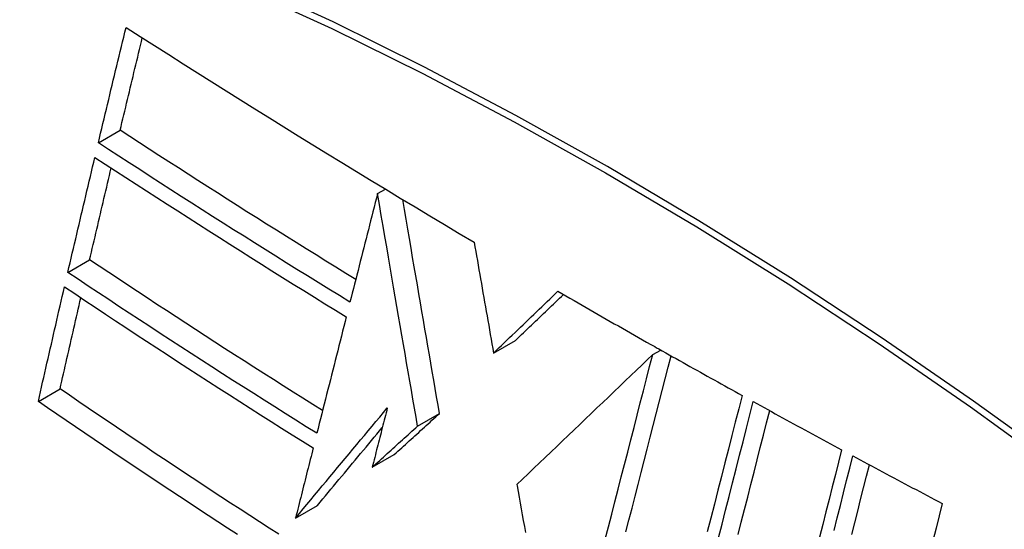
# Model space of a CAD drawing. Header units: inches. Extents: x 338.7 to 398.8, y 128 to 186.9.
# Tile 11 of 110: x 367.003 to 367.268, y 158.198 to 158.334. Entities that reach past the tile are written whole.
import ezdxf

# ---------------------------------------------------------------- set-up
doc = ezdxf.new("R2010")
doc.units = ezdxf.units.IN
doc.header["$MEASUREMENT"] = 0
doc.layers.add('Visible Edges(ANSI)', color=7, linetype='Continuous', lineweight=25)
doc.layers.add('Visible Tangent Edges(ANSI)', color=7, linetype='Continuous', lineweight=25)

msp = doc.modelspace()

# ---------------------------------------------------------------- linework, layer by layer
at = {"layer": 'Visible Edges(ANSI)'}
for p, q in [((367.02456, 158.30123), (367.03041, 158.3046)), ((367.09946, 158.28761), (367.10157, 158.28883)), ((367.09946, 158.28761), (367.09946, 158.28761)), ((367.01638, 158.2665), (367.02222, 158.26986)), ((367.13059, 158.2449), (367.13648, 158.24829)), ((367.17384, 158.24661), (367.17433, 158.24633)), ((367.17328, 158.24447), (367.17544, 158.24571)), ((367.17433, 158.24633), (367.1749, 158.24601)), ((367.00846, 158.23194), (367.01429, 158.2353)), ((367.11019, 158.22531), (367.11609, 158.22871)), ((367.09802, 158.21428), (367.10391, 158.21767)), ((367.13683, 158.20965), (367.13688, 158.20935)), ((367.07746, 158.20067), (367.08335, 158.20406))]:
    msp.add_line(p, q, dxfattribs=at)
at = {"layer": 'Visible Edges(ANSI)', "flags": 128}
for points in [[(367.02456, 158.30123), (367.02486, 158.30252), (367.02517, 158.30381), (367.02548, 158.3051), (367.02578, 158.30639), (367.02609, 158.30767), (367.0264, 158.30896), (367.02671, 158.31025), (367.02702, 158.31154), (367.02733, 158.31283), (367.02763, 158.31412), (367.02794, 158.31541), (367.02825, 158.3167), (367.02856, 158.31799), (367.02887, 158.31928), (367.02918, 158.32057), (367.02949, 158.32186), (367.0298, 158.32315), (367.03011, 158.32444), (367.03043, 158.32573), (367.03074, 158.32702), (367.03105, 158.32831), (367.03136, 158.32959), (367.03167, 158.33088), (367.03198, 158.33217)], [(367.03198, 158.33217), (367.0358, 158.32973), (367.03962, 158.3273), (367.04345, 158.32486), (367.04728, 158.32243), (367.05113, 158.32001), (367.05497, 158.31758), (367.05883, 158.31516), (367.06269, 158.31274), (367.06656, 158.31033), (367.07043, 158.30791), (367.07432, 158.30551), (367.0782, 158.3031), (367.08209, 158.3007), (367.08599, 158.29831), (367.08989, 158.29592), (367.0938, 158.29354), (367.09772, 158.29116), (367.10164, 158.28878), (367.10557, 158.28641), (367.10951, 158.28404), (367.11347, 158.28167), (367.11743, 158.27931), (367.1214, 158.27695), (367.12538, 158.27459)], [(367.03041, 158.3046), (367.03066, 158.30564), (367.0309, 158.30667), (367.03115, 158.3077), (367.03139, 158.30873), (367.03164, 158.30976), (367.03189, 158.31079), (367.03213, 158.31182), (367.03238, 158.31286), (367.03263, 158.31389), (367.03288, 158.31492), (367.03312, 158.31595), (367.03337, 158.31699), (367.03362, 158.31802), (367.03387, 158.31905), (367.03411, 158.32009), (367.03436, 158.32112), (367.03461, 158.32215), (367.03486, 158.32318), (367.03511, 158.32422), (367.03536, 158.32525), (367.0356, 158.32628), (367.03585, 158.32731), (367.0361, 158.32835), (367.03635, 158.32938)], [(367.09361, 158.2646), (367.09094, 158.26624), (367.08827, 158.26788), (367.08561, 158.26953), (367.08295, 158.27118), (367.0803, 158.27283), (367.07765, 158.27448), (367.075, 158.27614), (367.07235, 158.27779), (367.06971, 158.27945), (367.06707, 158.28112), (367.06443, 158.28278), (367.0618, 158.28445), (367.05916, 158.28612), (367.05653, 158.28779), (367.05391, 158.28947), (367.05128, 158.29114), (367.04866, 158.29282), (367.04604, 158.2945), (367.04343, 158.29618), (367.04082, 158.29786), (367.03821, 158.29955), (367.03561, 158.30123), (367.03301, 158.30292), (367.03041, 158.3046)], [(367.09207, 158.25854), (367.08921, 158.26029), (367.08636, 158.26205), (367.08351, 158.2638), (367.08066, 158.26556), (367.07782, 158.26733), (367.07498, 158.26909), (367.07214, 158.27086), (367.06931, 158.27263), (367.06648, 158.2744), (367.06366, 158.27618), (367.06084, 158.27796), (367.05802, 158.27974), (367.05521, 158.28152), (367.0524, 158.2833), (367.0496, 158.28509), (367.0468, 158.28688), (367.04401, 158.28867), (367.04122, 158.29046), (367.03843, 158.29225), (367.03565, 158.29404), (367.03287, 158.29584), (367.03009, 158.29764), (367.02732, 158.29943), (367.02456, 158.30123)], [(367.01638, 158.2665), (367.01668, 158.26778), (367.01697, 158.26906), (367.01727, 158.27035), (367.01757, 158.27163), (367.01787, 158.27292), (367.01817, 158.2742), (367.01848, 158.27549), (367.01878, 158.27677), (367.01908, 158.27806), (367.01938, 158.27935), (367.01968, 158.28063), (367.01998, 158.28192), (367.02029, 158.28321), (367.02059, 158.28449), (367.02089, 158.28578), (367.0212, 158.28706), (367.0215, 158.28835), (367.0218, 158.28963), (367.02211, 158.29092), (367.02241, 158.2922), (367.02272, 158.29349), (367.02302, 158.29477), (367.02332, 158.29606), (367.02363, 158.29734)], [(367.02363, 158.29734), (367.02639, 158.29554), (367.02916, 158.29374), (367.03193, 158.29194), (367.0347, 158.29015), (367.03748, 158.28835), (367.04026, 158.28656), (367.04305, 158.28476), (367.04584, 158.28297), (367.04863, 158.28119), (367.05143, 158.2794), (367.05423, 158.27761), (367.05704, 158.27583), (367.05985, 158.27405), (367.06267, 158.27227), (367.06549, 158.27049), (367.06831, 158.26872), (367.07114, 158.26694), (367.07398, 158.26517), (367.07682, 158.2634), (367.07966, 158.26164), (367.08251, 158.25988), (367.08536, 158.25812), (367.08821, 158.25636), (367.09107, 158.25461)], [(367.02222, 158.26986), (367.02246, 158.27089), (367.0227, 158.27191), (367.02294, 158.27294), (367.02318, 158.27396), (367.02342, 158.27499), (367.02366, 158.27601), (367.0239, 158.27704), (367.02414, 158.27807), (367.02438, 158.27909), (367.02462, 158.28012), (367.02486, 158.28114), (367.0251, 158.28217), (367.02534, 158.2832), (367.02558, 158.28422), (367.02582, 158.28525), (367.02607, 158.28628), (367.02631, 158.2873), (367.02655, 158.28833), (367.02679, 158.28936), (367.02704, 158.29038), (367.02728, 158.29141), (367.02752, 158.29244), (367.02776, 158.29346), (367.02801, 158.29449)], [(367.09946, 158.28761), (367.09915, 158.28641), (367.09884, 158.2852), (367.09854, 158.28399), (367.09823, 158.28278), (367.09792, 158.28157), (367.09761, 158.28036), (367.0973, 158.27914), (367.097, 158.27793), (367.09669, 158.27672), (367.09638, 158.27551), (367.09607, 158.2743), (367.09576, 158.27308), (367.09546, 158.27187), (367.09515, 158.27066), (367.09484, 158.26945), (367.09453, 158.26823), (367.09422, 158.26702), (367.09392, 158.26581), (367.09361, 158.2646), (367.0933, 158.26338), (367.09299, 158.26217), (367.09269, 158.26096), (367.09238, 158.25975), (367.09207, 158.25854)], [(367.11019, 158.22531), (367.10978, 158.22772), (367.10936, 158.23013), (367.10894, 158.23254), (367.10853, 158.23496), (367.10811, 158.23739), (367.10769, 158.23983), (367.10726, 158.24228), (367.10684, 158.24475), (367.10641, 158.24723), (367.10598, 158.24973), (367.10555, 158.25225), (367.10511, 158.25479), (367.10467, 158.25735), (367.10422, 158.25994), (367.10377, 158.26255), (367.10332, 158.2652), (367.10286, 158.26787), (367.10239, 158.27058), (367.10192, 158.27332), (367.10144, 158.2761), (367.10096, 158.27892), (367.10046, 158.28177), (367.09997, 158.28467), (367.09946, 158.28761)], [(367.11609, 158.22871), (367.1157, 158.23094), (367.11531, 158.23318), (367.11493, 158.23542), (367.11454, 158.23767), (367.11415, 158.23992), (367.11376, 158.24218), (367.11337, 158.24446), (367.11297, 158.24674), (367.11258, 158.24903), (367.11218, 158.25134), (367.11178, 158.25367), (367.11138, 158.25601), (367.11097, 158.25837), (367.11056, 158.26076), (367.11014, 158.26316), (367.10973, 158.26559), (367.1093, 158.26804), (367.10888, 158.27052), (367.10845, 158.27302), (367.10801, 158.27556), (367.10757, 158.27813), (367.10712, 158.28073), (367.10667, 158.28336), (367.10621, 158.28603)], [(367.12538, 158.27459), (367.12559, 158.27337), (367.12581, 158.27215), (367.12602, 158.27092), (367.12624, 158.26969), (367.12645, 158.26846), (367.12667, 158.26723), (367.12688, 158.26599), (367.1271, 158.26476), (367.12732, 158.26352), (367.12753, 158.26228), (367.12775, 158.26104), (367.12797, 158.2598), (367.12819, 158.25856), (367.1284, 158.25732), (367.12862, 158.25607), (367.12884, 158.25483), (367.12906, 158.25359), (367.12928, 158.25234), (367.12949, 158.2511), (367.12971, 158.24986), (367.12993, 158.24862), (367.13015, 158.24738), (367.13037, 158.24614), (367.13059, 158.2449)], [(367.08472, 158.22949), (367.08207, 158.23114), (367.07943, 158.2328), (367.07679, 158.23445), (367.07416, 158.23611), (367.07153, 158.23778), (367.06891, 158.23944), (367.06629, 158.24111), (367.06367, 158.24278), (367.06105, 158.24446), (367.05844, 158.24613), (367.05583, 158.24782), (367.05323, 158.2495), (367.05063, 158.25119), (367.04803, 158.25287), (367.04543, 158.25456), (367.04284, 158.25626), (367.04025, 158.25795), (367.03766, 158.25965), (367.03508, 158.26135), (367.0325, 158.26305), (367.02992, 158.26475), (367.02735, 158.26645), (367.02478, 158.26816), (367.02222, 158.26986)], [(367.08318, 158.22339), (367.08035, 158.22516), (367.07752, 158.22692), (367.07469, 158.22869), (367.07187, 158.23046), (367.06906, 158.23224), (367.06625, 158.23402), (367.06344, 158.2358), (367.06064, 158.23758), (367.05784, 158.23937), (367.05504, 158.24117), (367.05225, 158.24296), (367.04946, 158.24476), (367.04668, 158.24656), (367.0439, 158.24837), (367.04113, 158.25017), (367.03836, 158.25198), (367.03559, 158.25379), (367.03283, 158.2556), (367.03008, 158.25741), (367.02733, 158.25923), (367.02458, 158.26104), (367.02184, 158.26286), (367.01911, 158.26468), (367.01638, 158.2665)], [(367.00846, 158.23194), (367.00875, 158.23322), (367.00904, 158.23449), (367.00932, 158.23577), (367.00961, 158.23705), (367.0099, 158.23833), (367.01019, 158.23961), (367.01049, 158.24089), (367.01078, 158.24217), (367.01107, 158.24345), (367.01136, 158.24473), (367.01165, 158.24601), (367.01195, 158.24729), (367.01224, 158.24857), (367.01253, 158.24985), (367.01283, 158.25113), (367.01312, 158.25241), (367.01341, 158.25369), (367.01371, 158.25497), (367.014, 158.25625), (367.0143, 158.25753), (367.0146, 158.25881), (367.01489, 158.26009), (367.01519, 158.26137), (367.01548, 158.26265)], [(367.01548, 158.26265), (367.01821, 158.26082), (367.02095, 158.259), (367.02369, 158.25718), (367.02644, 158.25535), (367.02919, 158.25353), (367.03195, 158.25172), (367.0347, 158.2499), (367.03747, 158.24809), (367.04023, 158.24628), (367.043, 158.24447), (367.04578, 158.24266), (367.04855, 158.24086), (367.05134, 158.23906), (367.05412, 158.23727), (367.05691, 158.23547), (367.0597, 158.23369), (367.06249, 158.2319), (367.06529, 158.23012), (367.06809, 158.22834), (367.0709, 158.22657), (367.07372, 158.22479), (367.07654, 158.22302), (367.07936, 158.22126), (367.0822, 158.21949)], [(367.13059, 158.2449), (367.1313, 158.24558), (367.13202, 158.24627), (367.13274, 158.24696), (367.13346, 158.24765), (367.13418, 158.24834), (367.1349, 158.24903), (367.13562, 158.24972), (367.13634, 158.25041), (367.13706, 158.2511), (367.13778, 158.25179), (367.13851, 158.25249), (367.13923, 158.25318), (367.13995, 158.25387), (367.14067, 158.25456), (367.14139, 158.25525), (367.14211, 158.25594), (367.14283, 158.25663), (367.14355, 158.25732), (367.14427, 158.258), (367.14499, 158.25869), (367.14571, 158.25938), (367.14643, 158.26007), (367.14714, 158.26076), (367.14786, 158.26144)], [(367.13648, 158.24829), (367.13702, 158.2488), (367.13755, 158.24932), (367.13809, 158.24983), (367.13862, 158.25034), (367.13915, 158.25085), (367.13969, 158.25136), (367.14022, 158.25188), (367.14076, 158.25239), (367.14129, 158.2529), (367.14183, 158.25342), (367.14237, 158.25393), (367.1429, 158.25444), (367.14344, 158.25496), (367.14397, 158.25547), (367.14451, 158.25598), (367.14504, 158.25649), (367.14558, 158.25701), (367.14611, 158.25752), (367.14665, 158.25803), (367.14719, 158.25855), (367.14772, 158.25906), (367.14826, 158.25957), (367.14879, 158.26008), (367.14933, 158.2606)], [(367.14786, 158.26144), (367.14894, 158.26082), (367.15001, 158.2602), (367.15109, 158.25958), (367.15217, 158.25896), (367.15325, 158.25834), (367.15433, 158.25772), (367.15541, 158.2571), (367.15648, 158.25648), (367.15757, 158.25586), (367.15865, 158.25524), (367.15973, 158.25462), (367.16081, 158.254), (367.16189, 158.25339), (367.16297, 158.25277), (367.16406, 158.25215), (367.16514, 158.25153), (367.16623, 158.25092), (367.16731, 158.2503), (367.1684, 158.24968), (367.16949, 158.24907), (367.17057, 158.24845), (367.17166, 158.24784), (367.17275, 158.24723), (367.17384, 158.24661)], [(367.01429, 158.2353), (367.01452, 158.23631), (367.01475, 158.23733), (367.01498, 158.23835), (367.01521, 158.23936), (367.01544, 158.24038), (367.01567, 158.2414), (367.0159, 158.24241), (367.01613, 158.24343), (367.01637, 158.24445), (367.0166, 158.24547), (367.01683, 158.24649), (367.01706, 158.2475), (367.0173, 158.24852), (367.01753, 158.24954), (367.01776, 158.25056), (367.01799, 158.25158), (367.01823, 158.25259), (367.01846, 158.25361), (367.0187, 158.25463), (367.01893, 158.25565), (367.01916, 158.25667), (367.0194, 158.25768), (367.01963, 158.2587), (367.01987, 158.25972)], [(367.09107, 158.25461), (367.09075, 158.25331), (367.09042, 158.25201), (367.09009, 158.25072), (367.08976, 158.24942), (367.08943, 158.24812), (367.0891, 158.24682), (367.08877, 158.24552), (367.08844, 158.24422), (367.08811, 158.24291), (367.08778, 158.24161), (367.08745, 158.24031), (367.08713, 158.23901), (367.0868, 158.23771), (367.08647, 158.2364), (367.08614, 158.2351), (367.08581, 158.2338), (367.08548, 158.2325), (367.08515, 158.2312), (367.08482, 158.22989), (367.08449, 158.22859), (367.08416, 158.22729), (367.08384, 158.22599), (367.08351, 158.22469), (367.08318, 158.22339)], [(367.17328, 158.24447), (367.17183, 158.24308), (367.17037, 158.24169), (367.1689, 158.24028), (367.16741, 158.23886), (367.16592, 158.23744), (367.16442, 158.236), (367.1629, 158.23456), (367.16139, 158.23311), (367.15986, 158.23166), (367.15833, 158.2302), (367.1568, 158.22873), (367.15526, 158.22726), (367.15372, 158.22579), (367.15218, 158.22432), (367.15063, 158.22284), (367.14909, 158.22137), (367.14755, 158.21989), (367.146, 158.21842), (367.14446, 158.21695), (367.14293, 158.21548), (367.1414, 158.21401), (367.13987, 158.21255), (367.13835, 158.2111), (367.13683, 158.20965)], [(367.16057, 158.19503), (367.16143, 158.19837), (367.16229, 158.20171), (367.16315, 158.20504), (367.164, 158.20838), (367.16486, 158.21171), (367.16572, 158.21503), (367.16657, 158.21835), (367.16742, 158.22166), (367.16827, 158.22496), (367.16911, 158.22825), (367.16996, 158.23152), (367.17079, 158.23478), (367.17163, 158.23803), (367.17246, 158.24126), (367.17328, 158.24447)], [(367.1661, 158.19697), (367.16691, 158.20015), (367.16773, 158.20333), (367.16855, 158.2065), (367.16936, 158.20968), (367.17018, 158.21285), (367.17099, 158.21602), (367.17181, 158.21918), (367.17262, 158.22234), (367.17343, 158.22549), (367.17424, 158.22863), (367.17504, 158.23176), (367.17584, 158.23487), (367.17664, 158.23798), (367.17743, 158.24107), (367.17822, 158.24414)], [(367.1749, 158.24601), (367.17583, 158.24549), (367.17676, 158.24496), (367.17769, 158.24444), (367.17862, 158.24392), (367.17955, 158.2434), (367.18047, 158.24288), (367.18141, 158.24236), (367.18234, 158.24183), (367.18327, 158.24131), (367.1842, 158.24079), (367.18513, 158.24027), (367.18606, 158.23975), (367.18699, 158.23923), (367.18792, 158.23871), (367.18886, 158.2382), (367.18979, 158.23768), (367.19072, 158.23716), (367.19166, 158.23664), (367.19259, 158.23612), (367.19352, 158.2356), (367.19446, 158.23509), (367.19539, 158.23457), (367.19633, 158.23405), (367.19726, 158.23354)], [(367.07296, 158.19634), (367.07036, 158.198), (367.06776, 158.19967), (367.06516, 158.20135), (367.06258, 158.20302), (367.06, 158.2047), (367.05742, 158.20638), (367.05485, 158.20806), (367.05229, 158.20975), (367.04973, 158.21143), (367.04717, 158.21312), (367.04462, 158.21481), (367.04208, 158.21651), (367.03954, 158.2182), (367.037, 158.2199), (367.03447, 158.2216), (367.03194, 158.2233), (367.02941, 158.22501), (367.02688, 158.22672), (367.02436, 158.22843), (367.02184, 158.23014), (367.01932, 158.23186), (367.0168, 158.23358), (367.01429, 158.2353)], [(367.19726, 158.23354), (367.19635, 158.22997), (367.19544, 158.22638), (367.19451, 158.22276), (367.19358, 158.21913), (367.19265, 158.21547), (367.19171, 158.2118), (367.19077, 158.20811), (367.18983, 158.20441), (367.18888, 158.20069), (367.18793, 158.19697)], [(367.06185, 158.19631), (367.05924, 158.198), (367.05664, 158.19968), (367.05405, 158.20137), (367.05146, 158.20306), (367.04888, 158.20476), (367.0463, 158.20645), (367.04373, 158.20815), (367.04116, 158.20985), (367.03861, 158.21155), (367.03605, 158.21325), (367.03351, 158.21495), (367.03097, 158.21665), (367.02844, 158.21835), (367.02591, 158.22006), (367.0234, 158.22176), (367.02089, 158.22346), (367.01839, 158.22516), (367.01589, 158.22685), (367.01341, 158.22855), (367.01093, 158.23025), (367.00846, 158.23194)], [(367.19094, 158.19534), (367.19189, 158.19906), (367.19283, 158.20277), (367.19377, 158.20647), (367.19471, 158.21016), (367.19565, 158.21383), (367.19658, 158.21749), (367.19751, 158.22112), (367.19843, 158.22473), (367.19934, 158.22832), (367.20025, 158.23189)], [(367.20025, 158.23189), (367.20124, 158.23135), (367.20222, 158.23081), (367.2032, 158.23027), (367.20419, 158.22973), (367.20517, 158.22919), (367.20616, 158.22865), (367.20714, 158.22811), (367.20813, 158.22757), (367.20912, 158.22703), (367.2101, 158.22649), (367.21109, 158.22595), (367.21208, 158.22541), (367.21307, 158.22487), (367.21405, 158.22434), (367.21504, 158.2238), (367.21603, 158.22326), (367.21702, 158.22272), (367.21801, 158.22219), (367.219, 158.22165), (367.21999, 158.22112), (367.22098, 158.22058), (367.22197, 158.22004), (367.22296, 158.21951), (367.22395, 158.21897)], [(367.07746, 158.20067), (367.07848, 158.20189), (367.0795, 158.20312), (367.08052, 158.20435), (367.08154, 158.20558), (367.08256, 158.20681), (367.08359, 158.20804), (367.08461, 158.20927), (367.08564, 158.21051), (367.08667, 158.21174), (367.08769, 158.21297), (367.08872, 158.21421), (367.08975, 158.21544), (367.09078, 158.21668), (367.09181, 158.21791), (367.09284, 158.21914), (367.09387, 158.22037), (367.0949, 158.22161), (367.09593, 158.22284), (367.09696, 158.22407), (367.09798, 158.22529), (367.09901, 158.22652), (367.10003, 158.22774), (367.10106, 158.22897), (367.10208, 158.23019)], [(367.10208, 158.23019), (367.10191, 158.22952), (367.10174, 158.22886), (367.10157, 158.2282), (367.1014, 158.22754), (367.10123, 158.22687), (367.10107, 158.22621), (367.1009, 158.22555), (367.10073, 158.22489), (367.10056, 158.22422), (367.10039, 158.22356), (367.10022, 158.2229), (367.10005, 158.22223), (367.09988, 158.22157), (367.09971, 158.22091), (367.09954, 158.22025), (367.09937, 158.21958), (367.0992, 158.21892), (367.09904, 158.21826), (367.09887, 158.21759), (367.0987, 158.21693), (367.09853, 158.21627), (367.09836, 158.21561), (367.09819, 158.21494), (367.09802, 158.21428)], [(367.10391, 158.21767), (367.10442, 158.21813), (367.10493, 158.21859), (367.10543, 158.21905), (367.10594, 158.21951), (367.10645, 158.21997), (367.10695, 158.22043), (367.10746, 158.22089), (367.10797, 158.22135), (367.10847, 158.22181), (367.10898, 158.22227), (367.10949, 158.22273), (367.11, 158.22319), (367.1105, 158.22365), (367.11101, 158.22411), (367.11152, 158.22457), (367.11203, 158.22503), (367.11253, 158.22549), (367.11304, 158.22595), (367.11355, 158.22641), (367.11406, 158.22687), (367.11457, 158.22733), (367.11507, 158.22779), (367.11558, 158.22825), (367.11609, 158.22871)], [(367.1962, 158.19623), (367.19705, 158.1996), (367.19791, 158.20296), (367.19876, 158.20632), (367.19961, 158.20966), (367.20046, 158.213), (367.20131, 158.21632), (367.20215, 158.21963), (367.20299, 158.22293), (367.20383, 158.22621), (367.20466, 158.22947)], [(367.08335, 158.20406), (367.08406, 158.20492), (367.08478, 158.20579), (367.0855, 158.20666), (367.08622, 158.20752), (367.08695, 158.20839), (367.08767, 158.20926), (367.08839, 158.21013), (367.08911, 158.211), (367.08984, 158.21187), (367.09056, 158.21274), (367.09129, 158.21361), (367.09202, 158.21448), (367.09274, 158.21536), (367.09347, 158.21623), (367.09419, 158.2171), (367.09492, 158.21797), (367.09565, 158.21884), (367.09638, 158.21971), (367.0971, 158.22059), (367.09783, 158.22146), (367.09856, 158.22233), (367.09929, 158.2232), (367.10001, 158.22407), (367.10074, 158.22494)], [(367.09802, 158.21428), (367.09853, 158.21474), (367.09903, 158.2152), (367.09954, 158.21566), (367.10005, 158.21612), (367.10055, 158.21658), (367.10106, 158.21704), (367.10157, 158.2175), (367.10207, 158.21796), (367.10258, 158.21842), (367.10309, 158.21888), (367.10359, 158.21934), (367.1041, 158.2198), (367.10461, 158.22026), (367.10512, 158.22072), (367.10562, 158.22118), (367.10613, 158.22164), (367.10664, 158.2221), (367.10715, 158.22256), (367.10765, 158.22302), (367.10816, 158.22347), (367.10867, 158.22393), (367.10918, 158.22439), (367.10969, 158.22485), (367.11019, 158.22531)], [(367.0822, 158.21949), (367.082, 158.21871), (367.0818, 158.21793), (367.08161, 158.21714), (367.08141, 158.21636), (367.08121, 158.21558), (367.08101, 158.21479), (367.08082, 158.21401), (367.08062, 158.21322), (367.08042, 158.21244), (367.08022, 158.21165), (367.08003, 158.21087), (367.07983, 158.21008), (367.07963, 158.2093), (367.07943, 158.20851), (367.07924, 158.20773), (367.07904, 158.20694), (367.07884, 158.20616), (367.07864, 158.20538), (367.07845, 158.20459), (367.07825, 158.20381), (367.07805, 158.20302), (367.07786, 158.20224), (367.07766, 158.20145), (367.07746, 158.20067)], [(367.22395, 158.21897), (367.22312, 158.21567), (367.22229, 158.21236), (367.22145, 158.20903), (367.22061, 158.20568), (367.21976, 158.20233), (367.21892, 158.19896), (367.21807, 158.19558)], [(367.22195, 158.19733), (367.22279, 158.2007), (367.22364, 158.20406), (367.22448, 158.2074), (367.22531, 158.21073), (367.22615, 158.21405), (367.22698, 158.21734)], [(367.22672, 158.1963), (367.22751, 158.19943), (367.22829, 158.20256), (367.22907, 158.20567), (367.22986, 158.20878), (367.23063, 158.21188), (367.23141, 158.21496)], [(367.22698, 158.21734), (367.22797, 158.21681), (367.22896, 158.21628), (367.22996, 158.21574), (367.23095, 158.21521), (367.23195, 158.21467), (367.23295, 158.21414), (367.23394, 158.21361), (367.23494, 158.21307), (367.23593, 158.21254), (367.23693, 158.21201), (367.23793, 158.21148), (367.23893, 158.21094), (367.23992, 158.21041), (367.24092, 158.20988), (367.24192, 158.20935), (367.24292, 158.20882), (367.24392, 158.20829), (367.24492, 158.20776), (367.24592, 158.20722), (367.24692, 158.20669), (367.24792, 158.20616), (367.24892, 158.20563), (367.24992, 158.2051), (367.25093, 158.20457)], [(367.13688, 158.20935), (367.13716, 158.2078), (367.13744, 158.20624), (367.13772, 158.20468), (367.138, 158.20312), (367.13828, 158.20155), (367.13856, 158.19998), (367.13885, 158.19841), (367.13913, 158.19684)], [(367.25093, 158.20457), (367.25011, 158.20127), (367.24929, 158.19794), (367.24846, 158.19461)]]:
    msp.add_lwpolyline(points, dxfattribs=at)
at = {"layer": 'Visible Edges(ANSI)'}
msp.add_ellipse((367.22259, 157.31507), major_axis=(-0.64835, 1.12588), ratio=0.578093, start_param=5.16346, end_param=5.835982, dxfattribs=at)
at = {"layer": 'Visible Tangent Edges(ANSI)'}
msp.add_line((367.09946, 158.28761), (367.10157, 158.28883), dxfattribs=at)
at = {"layer": 'Visible Tangent Edges(ANSI)', "flags": 128}
for points in [[(367.28387, 158.21438), (367.25937, 158.23203), (367.23481, 158.24892), (367.21024, 158.26502), (367.18567, 158.28034), (367.16111, 158.29485), (367.13657, 158.30858), (367.11203, 158.32151), (367.08753, 158.33363), (367.06309, 158.34494), (367.03873, 158.35541), (367.0145, 158.36504), (366.99038, 158.37382), (366.9664, 158.38176), (366.94257, 158.38883), (366.91891, 158.39504), (366.89545, 158.40038), (366.87219, 158.40485)], [(366.87238, 158.40222), (366.89556, 158.39786), (366.91896, 158.39262), (366.94255, 158.38651), (366.96632, 158.37954), (366.99024, 158.3717), (367.0143, 158.36301), (367.03849, 158.35346), (367.06279, 158.34307), (367.08717, 158.33183), (367.11162, 158.31977), (367.1361, 158.30689), (367.16058, 158.2932), (367.18508, 158.27872), (367.20958, 158.26343), (367.23408, 158.24733), (367.25856, 158.23045), (367.28298, 158.2128)]]:
    msp.add_lwpolyline(points, dxfattribs=at)

doc.saveas('drawing.dxf')
